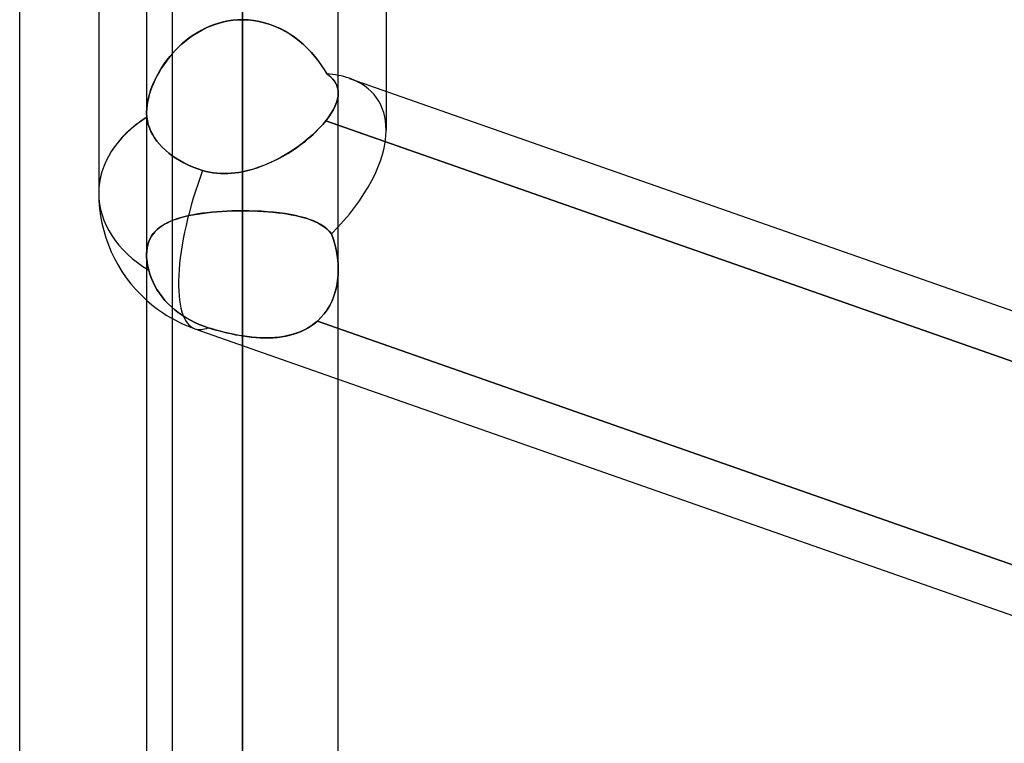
# Model space of a CAD drawing. Header units: millimetres. Extents: x -54 to 130, y -185 to 185.
# Tile 28 of 78: x 23 to 30, y -40 to -35. Entities that reach past the tile are written whole.
import ezdxf

# ---------------------------------------------------------------- set-up
doc = ezdxf.new("R2010")
doc.units = ezdxf.units.MM
doc.layers.add('MAIN-1', color=7, linetype='Continuous')
doc.layers.add('MAIN-2', color=7, linetype='Continuous')

msp = doc.modelspace()

# ---------------------------------------------------------------- linework, layer by layer
at = {"layer": 'MAIN-1'}
for p, q in [((24.0125, 0), (24.0125, -96.053)), ((25.2825, -96.053), (25.2825, 0)), ((23.1713, -45.72), (23.1713, 0)), ((24.6475, -96.649), (24.6475, 0)), ((24.6475, -35.1758), (24.6475, -32.4817)), ((25.6, -33.6276), (25.6, -35.6499)), ((23.695, -34.2863), (23.695, -36.3251)), ((25.357, -35.5646), (36.8125, -39.5831)), ((25.2825, -35.8744), (36.8125, -39.919)), ((24.0125, -36.7284), (24.0126, -36.7272)), ((24.0125, -36.7296), (24.0125, -36.7284)), ((24.0125, -36.7308), (24.0125, -36.7296)), ((24.0125, -36.732), (24.0125, -36.7308)), ((24.0125, -36.7332), (24.0125, -36.732)), ((24.0125, -36.7344), (24.0125, -36.7332)), ((25.2825, -37.5573), (36.8125, -41.6019))]:
    msp.add_line(p, q, dxfattribs=at)
msp.add_arc((24.6475, -36.3251), 0.9525, 179.99991, 228.18997, dxfattribs=at)
for major_axis, ratio, start_param, end_param in [((-0.8897, -0.6307), 0.539402, -2.772904, -2.665773), ((-0.9525, 0), 0.707107, -0.841073, 0)]:
    msp.add_ellipse((24.6475, -36.3251), major_axis=major_axis, ratio=ratio, start_param=start_param, end_param=end_param, dxfattribs=at)
at = {"layer": 'MAIN-2'}
for p, q in [((24.6475, 0), (24.6475, -95.8098)), ((24.6475, 0), (24.6475, -96.649)), ((24.6475, -41.529), (24.6475, -31.9357)), ((24.1812, -32.002), (24.1812, -41.7329)), ((24.6475, -32.8374), (24.6475, -42.799)), ((24.6475, -32.8374), (24.6475, -36.4423)), ((24.6475, -36.4423), (24.6475, -32.8374)), ((25.2825, -35.6622), (25.2825, -32.891)), ((24.6475, -33.262), (24.6475, -36.1838)), ((24.6475, -36.1838), (24.6475, -33.262)), ((24.1812, -34.8314), (24.1812, -45.72)), ((24.6159, -35.1767), (24.5845, -35.1794)), ((24.585, -35.1794), (24.6161, -35.1767)), ((24.6475, -35.1758), (24.6159, -35.1767)), ((24.6161, -35.1767), (24.6475, -35.1758)), ((24.6475, -95.8098), (24.6475, -35.1758)), ((24.6849, -35.1771), (24.6475, -35.1758)), ((24.6475, -35.1758), (24.6848, -35.1771)), ((24.6848, -35.1771), (24.7219, -35.1809)), ((24.7219, -35.1809), (24.6849, -35.1771)), ((24.4032, -35.232), (24.3751, -35.2463)), ((24.3783, -35.2445), (24.4062, -35.2306)), ((24.4322, -35.2192), (24.4032, -35.232)), ((24.4062, -35.2306), (24.4348, -35.2181)), ((24.4618, -35.2078), (24.4322, -35.2192)), ((24.4348, -35.2181), (24.4639, -35.2071)), ((24.492, -35.1982), (24.4618, -35.2078)), ((24.4639, -35.2071), (24.4936, -35.1977)), ((24.5225, -35.1902), (24.492, -35.1982)), ((24.4936, -35.1977), (24.5237, -35.1899)), ((24.5534, -35.1839), (24.5225, -35.1902)), ((24.5237, -35.1899), (24.5541, -35.1838)), ((24.5845, -35.1794), (24.5534, -35.1839)), ((24.5541, -35.1838), (24.585, -35.1794)), ((24.7584, -35.1871), (24.7219, -35.1809)), ((24.7219, -35.1809), (24.7586, -35.1871)), ((24.7945, -35.1957), (24.7584, -35.1871)), ((24.7586, -35.1871), (24.7948, -35.1958)), ((24.8299, -35.2067), (24.7945, -35.1957)), ((24.7948, -35.1958), (24.8305, -35.2069)), ((24.8646, -35.2199), (24.8299, -35.2067)), ((24.8305, -35.2069), (24.8656, -35.2203)), ((24.8985, -35.2352), (24.8646, -35.2199)), ((24.8656, -35.2203), (24.8996, -35.2358)), ((24.9313, -35.2525), (24.8985, -35.2352)), ((24.8996, -35.2358), (24.9326, -35.2533)), ((24.2953, -35.2971), (24.2704, -35.3164)), ((24.2749, -35.3128), (24.2995, -35.294)), ((24.321, -35.2789), (24.2953, -35.2971)), ((24.2995, -35.294), (24.3249, -35.2763)), ((24.3476, -35.2619), (24.321, -35.2789)), ((24.3249, -35.2763), (24.3512, -35.2598)), ((24.3751, -35.2463), (24.3476, -35.2619)), ((24.3512, -35.2598), (24.3783, -35.2445)), ((24.963, -35.2717), (24.9313, -35.2525)), ((24.9326, -35.2533), (24.9645, -35.2726)), ((24.9935, -35.2925), (24.963, -35.2717)), ((24.9645, -35.2726), (24.9952, -35.2938)), ((25.0227, -35.3149), (24.9935, -35.2925)), ((24.9952, -35.2938), (25.0247, -35.3165)), ((24.2236, -35.3581), (24.2019, -35.3801)), ((24.2068, -35.3749), (24.2286, -35.3533)), ((24.2465, -35.3368), (24.2236, -35.3581)), ((24.2286, -35.3533), (24.2513, -35.3326)), ((24.2704, -35.3164), (24.2465, -35.3368)), ((24.2513, -35.3326), (24.2749, -35.3128)), ((25.0507, -35.3387), (25.0227, -35.3149)), ((25.0247, -35.3165), (25.0529, -35.3407)), ((25.0773, -35.3639), (25.0507, -35.3387)), ((25.0529, -35.3407), (25.0795, -35.3661)), ((25.1025, -35.3902), (25.0773, -35.3639)), ((25.0795, -35.3661), (25.1047, -35.3926)), ((24.1617, -35.4261), (24.1433, -35.4499)), ((24.1476, -35.4442), (24.1663, -35.4204)), ((24.1812, -35.4028), (24.1617, -35.4261)), ((24.1663, -35.4204), (24.1861, -35.3973)), ((24.2019, -35.3801), (24.1812, -35.4028)), ((24.1861, -35.3973), (24.2068, -35.3749)), ((25.1263, -35.4176), (25.1025, -35.3902)), ((25.1047, -35.3926), (25.1282, -35.4199)), ((25.1487, -35.4458), (25.1263, -35.4176)), ((25.1282, -35.4199), (25.1502, -35.4479)), ((24.11, -35.4985), (24.0951, -35.5232)), ((24.0979, -35.5183), (24.1134, -35.4932)), ((24.1261, -35.4741), (24.11, -35.4985)), ((24.1134, -35.4932), (24.1299, -35.4685)), ((24.1433, -35.4499), (24.1261, -35.4741)), ((24.1299, -35.4685), (24.1476, -35.4442)), ((25.1695, -35.4749), (25.1487, -35.4458)), ((25.1502, -35.4479), (25.1706, -35.4765)), ((25.1887, -35.5045), (25.1695, -35.4749)), ((25.1706, -35.4765), (25.1893, -35.5054)), ((25.2064, -35.5346), (25.1887, -35.5045)), ((24.0587, -35.5949), (24.0706, -35.5693)), ((24.0814, -35.548), (24.0688, -35.573)), ((24.0706, -35.5693), (24.0837, -35.5437)), ((24.0951, -35.5232), (24.0814, -35.548)), ((24.0837, -35.5437), (24.0979, -35.5183)), ((25.1893, -35.5054), (25.2064, -35.5346)), ((25.2215, -35.5459), (25.2064, -35.5346)), ((25.2064, -35.5347), (25.2216, -35.5461)), ((25.2351, -35.5578), (25.2215, -35.5459)), ((25.2216, -35.5461), (25.2353, -35.558)), ((25.2471, -35.5703), (25.2351, -35.5578)), ((25.2353, -35.558), (25.2475, -35.5707)), ((24.0471, -35.6233), (24.0381, -35.6483)), ((24.0389, -35.646), (24.0481, -35.6205)), ((24.0573, -35.5982), (24.0471, -35.6233)), ((24.0481, -35.6205), (24.0587, -35.5949)), ((24.0688, -35.573), (24.0573, -35.5982)), ((25.2576, -35.5835), (25.2471, -35.5703)), ((25.2475, -35.5707), (25.2579, -35.584)), ((25.2663, -35.5975), (25.2576, -35.5835)), ((25.2579, -35.584), (25.2666, -35.598)), ((25.2733, -35.6123), (25.2663, -35.5975)), ((25.2666, -35.598), (25.2735, -35.6129)), ((25.2783, -35.628), (25.2733, -35.6123)), ((25.2735, -35.6129), (25.2785, -35.6285)), ((25.2814, -35.6446), (25.2783, -35.628)), ((25.2785, -35.6285), (25.2815, -35.6449)), ((24.024, -35.6977), (24.0189, -35.7217)), ((24.0192, -35.7206), (24.0243, -35.6961)), ((24.0304, -35.6731), (24.024, -35.6977)), ((24.0243, -35.6961), (24.0309, -35.6712)), ((24.0381, -35.6483), (24.0304, -35.6731)), ((24.0309, -35.6712), (24.0389, -35.646)), ((25.2813, -35.6819), (25.2775, -35.7028)), ((25.2776, -35.7026), (25.2813, -35.6818)), ((25.2813, -35.6818), (25.2825, -35.6621)), ((25.2825, -35.6621), (25.2813, -35.6819)), ((25.2825, -35.6621), (25.2814, -35.6446)), ((25.2815, -35.6449), (25.2825, -35.6621)), ((25.6, -35.6499), (25.6, -35.9074)), ((24.0132, -35.7674), (24.0154, -35.7445)), ((24.0154, -35.7451), (24.0132, -35.7676)), ((24.0154, -35.7445), (24.0192, -35.7206)), ((24.0189, -35.7217), (24.0154, -35.7451)), ((25.2508, -35.771), (25.2623, -35.7473)), ((25.2624, -35.7473), (25.2509, -35.7708)), ((25.2623, -35.7473), (25.2713, -35.7245)), ((25.2712, -35.7246), (25.2624, -35.7473)), ((25.2775, -35.7028), (25.2712, -35.7246)), ((25.2713, -35.7245), (25.2776, -35.7026)), ((24.0125, -35.7894), (24.0132, -35.7674)), ((24.0132, -35.7676), (24.0125, -35.7892)), ((24.0125, -35.7892), (24.0125, -35.7948)), ((24.0125, -35.795), (24.0125, -35.7894)), ((24.0125, -35.7948), (24.0127, -35.8004)), ((24.0127, -35.8005), (24.0125, -35.795)), ((24.0127, -35.8004), (24.0129, -35.8059)), ((24.0129, -35.806), (24.0127, -35.8005)), ((24.0129, -35.8059), (24.0133, -35.8113)), ((24.0133, -35.8114), (24.0129, -35.806)), ((24.0133, -35.8113), (24.0137, -35.8167)), ((24.0137, -35.8167), (24.0133, -35.8114)), ((24.0137, -35.8167), (24.0143, -35.822)), ((24.0143, -35.822), (24.0137, -35.8167)), ((24.018, -35.8456), (24.0143, -35.822)), ((24.0143, -35.822), (24.018, -35.8456)), ((25.22, -35.8201), (25.2008, -35.8457)), ((25.2008, -35.8457), (25.22, -35.8202)), ((25.2368, -35.7951), (25.22, -35.8201)), ((25.22, -35.8202), (25.2367, -35.7953)), ((25.2367, -35.7953), (25.2508, -35.771)), ((25.2509, -35.7708), (25.2368, -35.7951)), ((24.0237, -35.8694), (24.018, -35.8456)), ((24.018, -35.8456), (24.0237, -35.8694)), ((24.0316, -35.893), (24.0237, -35.8694)), ((24.0237, -35.8694), (24.0316, -35.893)), ((24.0414, -35.916), (24.0316, -35.893)), ((24.0316, -35.893), (24.0414, -35.916)), ((25.1594, -35.8931), (25.1359, -35.9169)), ((25.1395, -35.9134), (25.1615, -35.8909)), ((25.181, -35.8694), (25.1594, -35.8931)), ((25.1615, -35.8909), (25.182, -35.8682)), ((25.2008, -35.8457), (25.181, -35.8694)), ((25.182, -35.8682), (25.2008, -35.8457)), ((36.866, -39.9378), (25.2008, -35.8457)), ((25.2008, -35.8457), (25.2825, -35.8744)), ((24.0527, -35.9381), (24.0414, -35.916)), ((24.0414, -35.916), (24.0527, -35.9381)), ((24.0655, -35.959), (24.0527, -35.9381)), ((24.0527, -35.9381), (24.0655, -35.959)), ((24.0802, -35.9799), (24.0655, -35.959)), ((24.0655, -35.959), (24.0802, -35.9799)), ((25.0647, -35.9798), (25.091, -35.958)), ((25.1107, -35.9406), (25.0838, -35.9641)), ((25.091, -35.958), (25.1159, -35.9358)), ((25.1359, -35.9169), (25.1107, -35.9406)), ((25.1159, -35.9358), (25.1395, -35.9134)), ((24.0972, -36.0009), (24.0802, -35.9799)), ((24.0802, -35.9799), (24.0972, -36.0009)), ((24.1162, -36.0216), (24.0972, -36.0009)), ((24.0972, -36.0009), (24.1162, -36.0216)), ((24.1371, -36.0415), (24.1162, -36.0216)), ((24.1162, -36.0216), (24.1371, -36.0415)), ((24.9787, -36.0422), (25.0083, -36.0221)), ((25.0261, -36.0094), (24.9954, -36.031)), ((25.0083, -36.0221), (25.037, -36.0012)), ((25.0556, -35.987), (25.0261, -36.0094)), ((25.037, -36.0012), (25.0647, -35.9798)), ((25.0838, -35.9641), (25.0556, -35.987)), ((24.1594, -36.0604), (24.1371, -36.0415)), ((24.1371, -36.0415), (24.1594, -36.0604)), ((24.1827, -36.0781), (24.1594, -36.0604)), ((24.1594, -36.0604), (24.1827, -36.0781)), ((24.2065, -36.0943), (24.1827, -36.0781)), ((24.1827, -36.0781), (24.2065, -36.0943)), ((24.8976, -36.0907), (24.8633, -36.1084)), ((24.8849, -36.0974), (24.9169, -36.08)), ((24.9311, -36.0718), (24.8976, -36.0907)), ((24.9169, -36.08), (24.9482, -36.0616)), ((24.9637, -36.0519), (24.9311, -36.0718)), ((24.9482, -36.0616), (24.9787, -36.0422)), ((24.9954, -36.031), (24.9637, -36.0519)), ((24.2322, -36.1099), (24.2065, -36.0943)), ((24.2065, -36.0943), (24.2322, -36.1099)), ((24.26, -36.1251), (24.2322, -36.1099)), ((24.2322, -36.1099), (24.26, -36.1251)), ((24.2895, -36.1394), (24.26, -36.1251)), ((24.26, -36.1251), (24.2895, -36.1394)), ((24.3203, -36.1525), (24.2895, -36.1394)), ((24.2895, -36.1394), (24.3203, -36.1525)), ((24.3519, -36.1644), (24.3203, -36.1525)), ((24.3203, -36.1525), (24.3519, -36.1644)), ((24.7171, -36.1665), (24.7515, -36.1554)), ((24.7571, -36.1535), (24.7208, -36.1654)), ((24.7515, -36.1554), (24.7856, -36.1429)), ((24.793, -36.14), (24.7571, -36.1535)), ((24.7856, -36.1429), (24.8192, -36.129)), ((24.8284, -36.1249), (24.793, -36.14)), ((24.8192, -36.129), (24.8524, -36.1138)), ((24.8633, -36.1084), (24.8284, -36.1249)), ((24.8524, -36.1138), (24.8849, -36.0974)), ((24.3836, -36.1748), (24.3519, -36.1644)), ((24.3519, -36.1644), (24.3836, -36.1748)), ((24.3836, -36.1748), (24.4067, -36.1812)), ((24.4066, -36.1812), (24.3836, -36.1748)), ((24.43, -36.1864), (24.4066, -36.1812)), ((24.4067, -36.1812), (24.4302, -36.1865)), ((24.4537, -36.1905), (24.43, -36.1864)), ((24.4302, -36.1865), (24.4539, -36.1905)), ((24.4777, -36.1934), (24.4537, -36.1905)), ((24.4539, -36.1905), (24.4777, -36.1934)), ((24.4777, -36.1934), (24.5017, -36.1951)), ((24.5018, -36.1952), (24.4777, -36.1934)), ((24.5017, -36.1951), (24.5258, -36.1958)), ((24.526, -36.1958), (24.5018, -36.1952)), ((24.5258, -36.1958), (24.5501, -36.1954)), ((24.5503, -36.1954), (24.526, -36.1958)), ((24.5501, -36.1954), (24.5744, -36.194)), ((24.5746, -36.1939), (24.5503, -36.1954)), ((24.5744, -36.194), (24.5988, -36.1915)), ((24.5989, -36.1915), (24.5746, -36.1939)), ((24.5988, -36.1915), (24.6232, -36.1881)), ((24.6232, -36.1881), (24.5989, -36.1915)), ((24.6232, -36.1881), (24.6475, -36.1838)), ((24.6475, -36.1838), (24.6232, -36.1881)), ((24.6843, -36.1755), (24.6475, -36.1838)), ((24.6475, -36.1838), (24.6824, -36.176)), ((24.6824, -36.176), (24.7171, -36.1665)), ((24.7208, -36.1654), (24.6843, -36.1755)), ((24.2406, -36.4874), (24.2662, -36.4806)), ((24.2687, -36.48), (24.2431, -36.4867)), ((24.2662, -36.4806), (24.293, -36.4744)), ((24.2954, -36.4739), (24.2687, -36.48)), ((24.293, -36.4744), (24.3209, -36.4688)), ((24.3232, -36.4684), (24.2954, -36.4739)), ((24.3209, -36.4688), (24.3499, -36.4637)), ((24.352, -36.4634), (24.3232, -36.4684)), ((24.3499, -36.4637), (24.3799, -36.4592)), ((24.3819, -36.459), (24.352, -36.4634)), ((24.3799, -36.4592), (24.411, -36.4553)), ((24.4128, -36.4551), (24.3819, -36.459)), ((24.411, -36.4553), (24.443, -36.4518)), ((24.4445, -36.4517), (24.4128, -36.4551)), ((24.443, -36.4518), (24.4758, -36.4489)), ((24.4772, -36.4488), (24.4445, -36.4517)), ((24.4758, -36.4489), (24.5092, -36.4465)), ((24.5104, -36.4464), (24.4772, -36.4488)), ((24.5092, -36.4465), (24.5432, -36.4447)), ((24.5441, -36.4446), (24.5104, -36.4464)), ((24.5432, -36.4447), (24.5775, -36.4433)), ((24.5782, -36.4433), (24.5441, -36.4446)), ((24.5775, -36.4433), (24.6124, -36.4425)), ((24.6127, -36.4425), (24.5782, -36.4433)), ((24.6124, -36.4425), (24.6475, -36.4423)), ((24.6475, -36.4423), (24.6127, -36.4425)), ((24.6475, -36.4423), (24.6822, -36.4425)), ((24.6475, -47.879), (24.6475, -36.4423)), ((24.6901, -36.4427), (24.6475, -36.4423)), ((24.6822, -36.4425), (24.7167, -36.4433)), ((24.7321, -36.4438), (24.6901, -36.4427)), ((24.7167, -36.4433), (24.7507, -36.4446)), ((24.7735, -36.4458), (24.7321, -36.4438)), ((24.7507, -36.4446), (24.7844, -36.4464)), ((24.8141, -36.4485), (24.7735, -36.4458)), ((24.7844, -36.4464), (24.8175, -36.4488)), ((24.8539, -36.452), (24.8141, -36.4485)), ((24.8175, -36.4488), (24.8501, -36.4516)), ((24.8501, -36.4516), (24.8819, -36.455)), ((24.8925, -36.4563), (24.8539, -36.452)), ((24.8819, -36.455), (24.9127, -36.4589)), ((24.9297, -36.4613), (24.8925, -36.4563)), ((24.9127, -36.4589), (24.9425, -36.4633)), ((24.9654, -36.4672), (24.9297, -36.4613)), ((24.9425, -36.4633), (24.9713, -36.4683)), ((24.9994, -36.4739), (24.9654, -36.4672)), ((24.9713, -36.4683), (24.9991, -36.4738)), ((24.9991, -36.4738), (25.0258, -36.4799)), ((25.0319, -36.4814), (24.9994, -36.4739)), ((25.0258, -36.4799), (25.0513, -36.4866)), ((25.0626, -36.4898), (25.0319, -36.4814)), ((24.0975, -36.5535), (24.1139, -36.5419)), ((24.115, -36.5412), (24.0982, -36.553)), ((24.1139, -36.5419), (24.1317, -36.531)), ((24.1331, -36.5302), (24.115, -36.5412)), ((24.1317, -36.531), (24.1508, -36.521)), ((24.1526, -36.5201), (24.1331, -36.5302)), ((24.1508, -36.521), (24.1713, -36.5116)), ((24.1734, -36.5107), (24.1526, -36.5201)), ((24.1713, -36.5116), (24.1931, -36.5029)), ((24.1954, -36.502), (24.1734, -36.5107)), ((24.1931, -36.5029), (24.2162, -36.4948)), ((24.2187, -36.494), (24.1954, -36.502)), ((24.2162, -36.4948), (24.2406, -36.4874)), ((24.2431, -36.4867), (24.2187, -36.494)), ((25.0513, -36.4866), (25.0758, -36.4939)), ((25.0915, -36.4991), (25.0626, -36.4898)), ((25.0758, -36.4939), (25.099, -36.5018)), ((25.1184, -36.5094), (25.0915, -36.4991)), ((25.099, -36.5018), (25.121, -36.5104)), ((25.1435, -36.5206), (25.1184, -36.5094)), ((25.121, -36.5104), (25.1418, -36.5198)), ((25.1418, -36.5198), (25.1613, -36.5299)), ((25.1666, -36.5329), (25.1435, -36.5206)), ((25.1613, -36.5299), (25.1795, -36.5409)), ((25.1876, -36.5463), (25.1666, -36.5329)), ((25.1795, -36.5409), (25.1963, -36.5526)), ((25.2066, -36.5609), (25.1876, -36.5463)), ((24.0447, -36.6107), (24.0351, -36.6281)), ((24.0362, -36.6258), (24.0457, -36.6091)), ((24.0559, -36.5946), (24.0447, -36.6107)), ((24.0457, -36.6091), (24.0566, -36.5937)), ((24.0686, -36.5796), (24.0559, -36.5946)), ((24.0566, -36.5937), (24.0689, -36.5793)), ((24.0827, -36.5658), (24.0686, -36.5796)), ((24.0689, -36.5793), (24.0825, -36.566)), ((24.0825, -36.566), (24.0975, -36.5535)), ((24.0982, -36.553), (24.0827, -36.5658)), ((25.1963, -36.5526), (25.2118, -36.5654)), ((25.2236, -36.5767), (25.2066, -36.5609)), ((25.2118, -36.5654), (25.2259, -36.5791)), ((25.2386, -36.594), (25.2236, -36.5767)), ((25.2259, -36.5791), (25.2386, -36.594)), ((25.2386, -36.594), (25.2517, -36.6326)), ((25.2515, -36.6321), (25.2386, -36.594)), ((24.0207, -36.6668), (24.0161, -36.6881)), ((24.017, -36.6831), (24.0218, -36.6627)), ((24.0271, -36.6468), (24.0207, -36.6668)), ((24.0218, -36.6627), (24.0283, -36.6436)), ((24.0351, -36.6281), (24.0271, -36.6468)), ((24.0283, -36.6436), (24.0362, -36.6258)), ((25.2623, -36.6711), (25.2515, -36.6321)), ((25.2517, -36.6326), (25.2625, -36.672)), ((25.2709, -36.7108), (25.2623, -36.6711)), ((25.2625, -36.672), (25.2711, -36.7118)), ((24.0134, -36.7106), (24.0125, -36.7343)), ((24.0125, -36.7343), (24.0129, -36.7501)), ((24.0129, -36.7502), (24.0125, -36.7344)), ((24.0126, -36.7272), (24.0139, -36.7046)), ((24.0161, -36.6881), (24.0134, -36.7106)), ((24.0139, -36.7046), (24.017, -36.6831)), ((25.2773, -36.751), (25.2709, -36.7108)), ((25.2711, -36.7118), (25.2774, -36.7517)), ((24.0129, -36.7501), (24.014, -36.7664)), ((24.014, -36.7664), (24.0129, -36.7502)), ((24.0159, -36.7832), (24.014, -36.7664)), ((24.014, -36.7664), (24.0159, -36.7831)), ((24.0159, -36.7831), (24.0187, -36.8004)), ((24.0186, -36.8003), (24.0159, -36.7832)), ((24.0221, -36.8179), (24.0186, -36.8003)), ((24.0187, -36.8004), (24.0221, -36.8179)), ((25.2812, -36.7913), (25.2773, -36.751)), ((25.2774, -36.7517), (25.2812, -36.7916)), ((25.2825, -36.8313), (25.2812, -36.7913)), ((25.2812, -36.7916), (25.2825, -36.8313)), ((24.0263, -36.8357), (24.0221, -36.8179)), ((24.0221, -36.8179), (24.0263, -36.8357)), ((24.0263, -36.8357), (24.0344, -36.8632)), ((24.0343, -36.8632), (24.0263, -36.8357)), ((24.044, -36.8899), (24.0343, -36.8632)), ((24.0344, -36.8632), (24.044, -36.8899)), ((25.2781, -36.9039), (25.2814, -36.8678)), ((25.2814, -36.868), (25.2781, -36.9041)), ((25.2825, -36.8313), (25.2814, -36.868)), ((25.2814, -36.8678), (25.2825, -36.8313)), ((24.044, -36.8899), (24.0549, -36.9154)), ((24.0549, -36.9154), (24.044, -36.8899)), ((24.0549, -36.9154), (24.067, -36.9397)), ((24.067, -36.9397), (24.0549, -36.9154)), ((24.067, -36.9397), (24.0811, -36.9641)), ((24.0811, -36.9641), (24.067, -36.9397)), ((25.2724, -36.9395), (25.2644, -36.9738)), ((25.2645, -36.9737), (25.2725, -36.9392)), ((25.2781, -36.9041), (25.2724, -36.9395)), ((25.2725, -36.9392), (25.2781, -36.9039)), ((24.0811, -36.9641), (24.0971, -36.9886)), ((24.0971, -36.9886), (24.0811, -36.9641)), ((24.0971, -36.9886), (24.1149, -37.0127)), ((24.1149, -37.0127), (24.0971, -36.9886)), ((25.2541, -37.007), (25.2645, -36.9737)), ((25.2644, -36.9738), (25.2541, -37.0069)), ((24.1149, -37.0127), (24.1343, -37.036)), ((24.1343, -37.036), (24.1149, -37.0127)), ((24.1343, -37.036), (24.1551, -37.0582)), ((24.1551, -37.0582), (24.1343, -37.036)), ((24.1551, -37.0582), (24.1767, -37.0791)), ((24.1767, -37.0791), (24.1551, -37.0582)), ((25.2265, -37.0693), (25.2091, -37.0982)), ((25.2093, -37.0979), (25.2265, -37.0692)), ((25.2415, -37.0388), (25.2265, -37.0693)), ((25.2265, -37.0692), (25.2415, -37.0388)), ((25.2541, -37.0069), (25.2415, -37.0388)), ((25.2415, -37.0388), (25.2541, -37.007)), ((24.1767, -37.0791), (24.1989, -37.0983)), ((24.1989, -37.0983), (24.1767, -37.0791)), ((24.1989, -37.0983), (24.2223, -37.1166)), ((24.2223, -37.1166), (24.1989, -37.0983)), ((24.2223, -37.1166), (24.2476, -37.1345)), ((24.2476, -37.1345), (24.2223, -37.1166)), ((24.2476, -37.1345), (24.2746, -37.1516)), ((24.2746, -37.1516), (24.2476, -37.1345)), ((25.1681, -37.1501), (25.1898, -37.125)), ((25.1896, -37.1252), (25.1681, -37.1501)), ((25.2091, -37.0982), (25.1896, -37.1252)), ((25.1898, -37.125), (25.2093, -37.0979)), ((24.2746, -37.1516), (24.3029, -37.1676)), ((24.3029, -37.1676), (24.2746, -37.1516)), ((24.3029, -37.1676), (24.3322, -37.1822)), ((24.3322, -37.1822), (24.3029, -37.1676)), ((24.3322, -37.1822), (24.3619, -37.1954)), ((24.3619, -37.1954), (24.3322, -37.1822)), ((24.3619, -37.1954), (24.3915, -37.207)), ((24.3915, -37.207), (24.3619, -37.1954)), ((25.1238, -37.1902), (25.1018, -37.2061)), ((25.1043, -37.2044), (25.1249, -37.1894)), ((25.1445, -37.173), (25.1238, -37.1902)), ((25.1249, -37.1894), (25.1445, -37.173)), ((25.1681, -37.1501), (25.1445, -37.173)), ((25.1445, -37.173), (25.1681, -37.1501)), ((25.1445, -37.173), (36.8358, -41.2742)), ((36.8358, -41.2742), (25.1445, -37.173)), ((24.3322, -37.2239), (25.2825, -37.5573)), ((24.3915, -37.207), (24.421, -37.217)), ((24.421, -37.217), (24.3915, -37.207)), ((24.4411, -37.2231), (24.421, -37.217)), ((24.421, -37.217), (24.4431, -37.2238)), ((24.4614, -37.2291), (24.4411, -37.2231)), ((24.4431, -37.2238), (24.4653, -37.2303)), ((24.4818, -37.2349), (24.4614, -37.2291)), ((24.4653, -37.2303), (24.4877, -37.2366)), ((24.5024, -37.2405), (24.4818, -37.2349)), ((24.4877, -37.2366), (24.5103, -37.2426)), ((24.523, -37.2458), (24.5024, -37.2405)), ((24.5103, -37.2426), (24.533, -37.2482)), ((24.5437, -37.2508), (24.523, -37.2458)), ((24.533, -37.2482), (24.5558, -37.2536)), ((24.5644, -37.2556), (24.5437, -37.2508)), ((24.5558, -37.2536), (24.5787, -37.2586)), ((24.5852, -37.26), (24.5644, -37.2556)), ((24.5787, -37.2586), (24.6016, -37.2633)), ((24.606, -37.2642), (24.5852, -37.26)), ((24.6016, -37.2633), (24.6246, -37.2676)), ((24.6267, -37.268), (24.606, -37.2642)), ((24.9767, -37.2627), (24.9492, -37.2697)), ((24.961, -37.2669), (24.9868, -37.2597)), ((25.0034, -37.2543), (24.9767, -37.2627)), ((24.9868, -37.2597), (25.0119, -37.2513)), ((25.0294, -37.2445), (25.0034, -37.2543)), ((25.0119, -37.2513), (25.0363, -37.2416)), ((25.0544, -37.2332), (25.0294, -37.2445)), ((25.0363, -37.2416), (25.0599, -37.2305)), ((25.0786, -37.2204), (25.0544, -37.2332)), ((25.0599, -37.2305), (25.0826, -37.2181)), ((25.1018, -37.2061), (25.0786, -37.2204)), ((25.0826, -37.2181), (25.1043, -37.2044)), ((24.6246, -37.2676), (24.6475, -37.2714)), ((24.6475, -37.2714), (24.6267, -37.268)), ((24.6475, -37.2714), (24.6774, -37.2758)), ((24.6475, -37.2714), (24.6475, -49.149)), ((24.679, -37.276), (24.6475, -37.2714)), ((24.6774, -37.2758), (24.7072, -37.2793)), ((24.7104, -37.2797), (24.679, -37.276)), ((24.7072, -37.2793), (24.7368, -37.282)), ((24.7415, -37.2824), (24.7104, -37.2797)), ((24.7368, -37.282), (24.7661, -37.2838)), ((24.7724, -37.2841), (24.7415, -37.2824)), ((24.7661, -37.2838), (24.7952, -37.2846)), ((24.803, -37.2847), (24.7724, -37.2841)), ((24.7952, -37.2846), (24.8239, -37.2845)), ((24.8332, -37.2842), (24.803, -37.2847)), ((24.8239, -37.2845), (24.8522, -37.2832)), ((24.863, -37.2824), (24.8332, -37.2842)), ((24.8522, -37.2832), (24.8802, -37.2809)), ((24.8923, -37.2795), (24.863, -37.2824)), ((24.8802, -37.2809), (24.9076, -37.2774)), ((24.9211, -37.2752), (24.8923, -37.2795)), ((24.9076, -37.2774), (24.9346, -37.2727)), ((24.9492, -37.2697), (24.9211, -37.2752)), ((24.9346, -37.2727), (24.961, -37.2669))]:
    msp.add_line(p, q, dxfattribs=at)
msp.add_arc((24.6475, -36.3251), 0.9525, 228.18997, 250.66957, dxfattribs=at)
for major_axis, ratio, start_param, end_param in [((-0.8897, -0.6307), 0.539402, -2.665773, -2.563088), ((-0.8897, -0.6307), 0.539402, -2.772904, -2.563088), ((-0.8897, -0.6307), 0.539402, 2.776165, 3.510281), ((-0.8897, -0.6307), 0.539402, 2.776165, 3.510281), ((-0.9525, 0), 0.707107, -0.843565, 0), ((-0.9525, 0), 0.707107, -0.843565, -0.841073), ((-0.8897, -0.6307), 0.539402, 1.875079, 2.776165), ((-0.8897, -0.6307), 0.539402, 1.875079, 2.776165), ((0.3153, 0.8988), 0.314247, 1.513566, 3.141593), ((0.3153, 0.8988), 0.314247, 1.513566, 3.141593), ((-0.9525, 0), 0.707107, 0, 0.860405), ((-0.9525, 0), 0.707107, 0, 0.860405), ((0.3153, 0.8988), 0.314247, -3.141593, -3.139059), ((0.3153, 0.8988), 0.314247, -3.141593, -3.139059), ((0.3153, 0.8988), 0.314247, -3.139059, -2.865802), ((0.3153, 0.8988), 0.314247, -3.139059, -2.865802)]:
    msp.add_ellipse((24.6475, -36.3251), major_axis=major_axis, ratio=ratio, start_param=start_param, end_param=end_param, dxfattribs=at)

doc.saveas('drawing.dxf')
